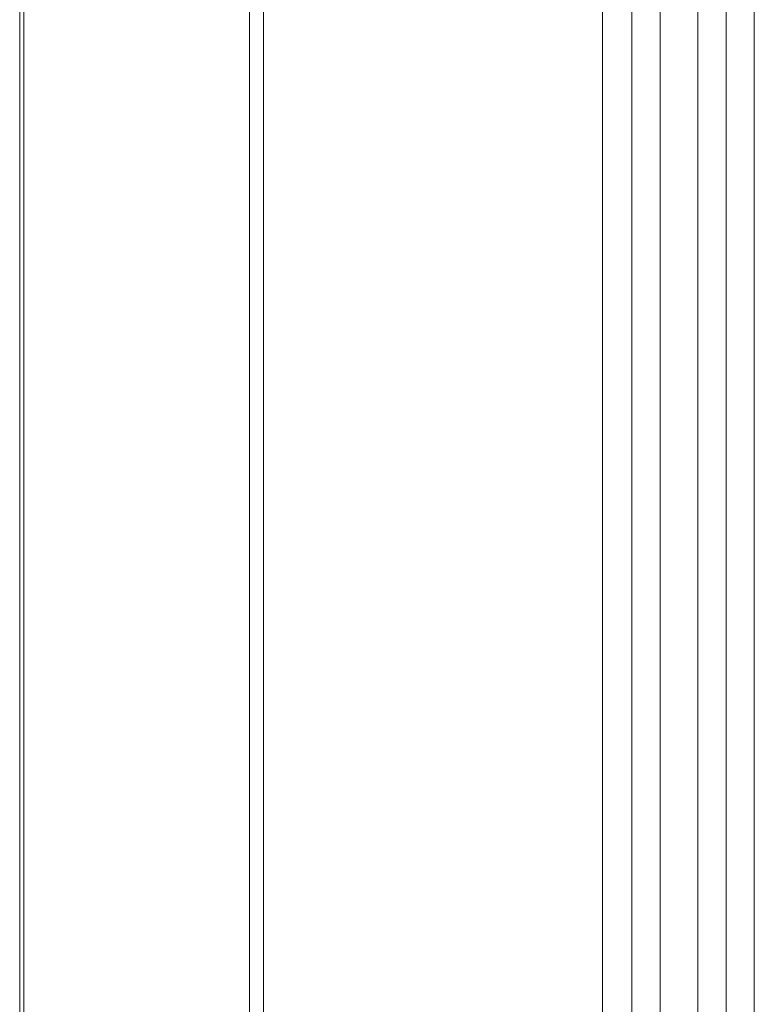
# Model space of a CAD drawing. Header units: centimetres. Extents: x -30 to 30, y -78 to 83.
# Tile 15 of 86: x -27.978 to -27.426, y 4.421 to 5.16. Entities that reach past the tile are written whole.
import ezdxf

# ---------------------------------------------------------------- set-up
doc = ezdxf.new("R2010")
doc.units = ezdxf.units.CM
doc.header["$MEASUREMENT"] = 0
doc.layers.add('LAYER_19952', color=7, linetype='Continuous')

msp = doc.modelspace()

# ---------------------------------------------------------------- linework, layer by layer
at = {"layer": 'LAYER_19952', "lineweight": 9}
for points in [[(-27.54029, -6.00054), (-27.54029, -6.00054), (-27.54029, 7.93214), (-27.54029, 7.93214)], [(-27.79484, 7.92325), (-27.79484, 7.92325), (-27.79484, -5.99165), (-27.79484, -5.99165)], [(-27.80534, -5.98642), (-27.80534, -5.98642), (-27.80534, 7.91801), (-27.80534, 7.91801)], [(-27.51834, 7.91094), (-27.51834, 7.91094), (-27.51834, -5.97934), (-27.51834, -5.97934)], [(-27.49713, 7.91169), (-27.49713, 7.91169), (-27.49713, -5.9801), (-27.49713, -5.9801)], [(-27.46885, -5.9801), (-27.46885, -5.9801), (-27.46885, 7.91169), (-27.46885, 7.91169)], [(-27.44764, -5.95889), (-27.44764, -5.95889), (-27.44764, 7.89048), (-27.44764, 7.89048)], [(-27.42643, -5.87404), (-27.42643, -5.87404), (-27.42643, 7.80563), (-27.42643, 7.80563)], [(-27.97479, 7.70862), (-27.97479, 7.70862), (-27.97479, -5.77703), (-27.97479, -5.77703)], [(-27.97794, -5.76813), (-27.97794, -5.76813), (-27.97794, 7.69973), (-27.97794, 7.69973)]]:
    msp.add_open_spline(points, degree=3, dxfattribs=at)

doc.saveas('drawing.dxf')
